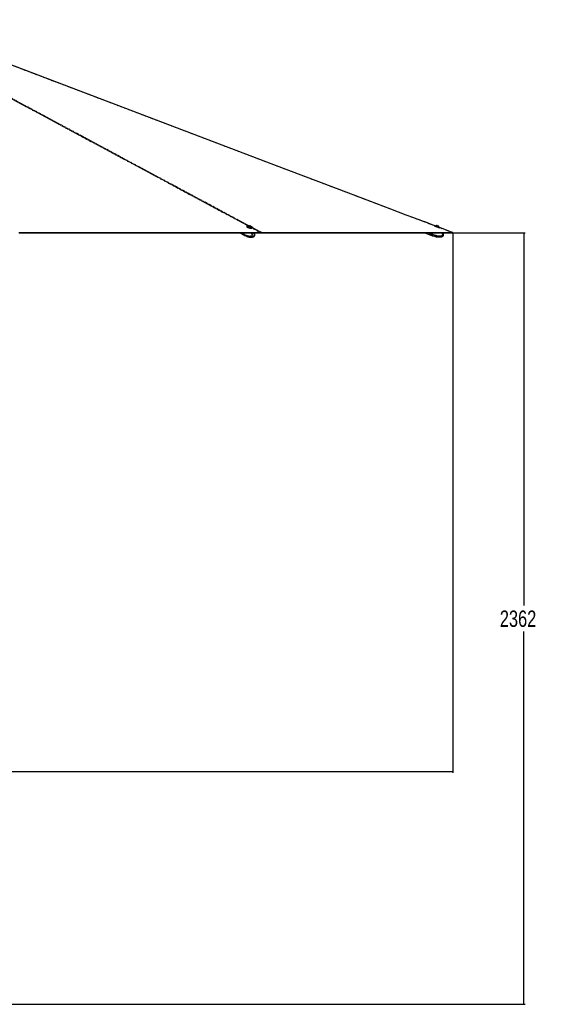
# Model space of a CAD drawing. Header units: millimetres. Extents: x 186 to 9508, y 327 to 8143.
# Tile 22 of 53: x 3429 to 5050, y 486 to 3502. Entities that reach past the tile are written whole.
import ezdxf

# ---------------------------------------------------------------- set-up
doc = ezdxf.new("R2010")
doc.units = ezdxf.units.MM
doc.linetypes.add('PHANTOM', pattern=[12.7, 6.35, -1.27, 1.27, -1.27, 1.27, -1.27])
doc.layers.add('COMPONENT_GEOMETRY', color=7, linetype='Continuous')
doc.styles.add('SLDTEXTSTYLE0', font='TXT', dxfattribs={"width": 0.75})
doc.dimstyles.new('SLDDIMSTYLE0', dxfattribs={"dimtxt": 50, "dimasz": 3.302, "dimexe": 0, "dimexo": 0.0625, "dimgap": 12.5, "dimtad": 0, "dimtih": 1, "dimtoh": 1, "dimdec": 0, "dimrnd": 1e-09, "dimzin": 12, "dimdsep": 46, "dimtxsty": 'SLDTEXTSTYLE0', "dimsah": 1, "dimcen": 0.09, "dimadec": 0, "dimazin": 3, "dimtfac": 1, "dimtdec": 0, "dimtofl": 0, "dimtmove": 0, "dimatfit": 3, "dimfxl": 1, "dimfrac": 2, "dimtolj": 1, "dimtzin": 12, "dimarcsym": 0})

# ---------------------------------------------------------------- blocks, each defined once
blk = doc.blocks.new('_D_3')
at = {"layer": 'COMPONENT_GEOMETRY', "color": 7}
for p, q in [((4755.7, 2848.8), (4975.9, 2848.8)), ((4972.7, 2848.8), (4972.7, 1707.3)), ((4972.7, 486.5), (4972.7, 1627.9)), ((1272.6, 486.5), (4975.9, 486.5))]:
    blk.add_line(p, q, dxfattribs=at)
for points in [[(4972.7, 2848.8), (4972.2, 2845.5), (4973.2, 2845.5)], [(4972.7, 486.5), (4973.2, 489.8), (4972.2, 489.8)]]:
    blk.add_solid(points, dxfattribs=at)
at = {"layer": 'COMPONENT_GEOMETRY', "color": 7, "insert": (4898.8, 1692.4), "char_height": 50, "attachment_point": 1, "style": 'SLDTEXTSTYLE0'}
blk.add_mtext('2362', dxfattribs=at)
blk = doc.blocks.new('_D_5')
at = {"layer": 'COMPONENT_GEOMETRY', "color": 7}
for p, q in [((4754.8, 2848.3), (4754.8, 1195)), ((1257.8, 649.4), (1257.8, 1201.4)), ((1257.8, 1198.2), (2932.4, 1198.2)), ((4754.8, 1198.2), (3080.2, 1198.2))]:
    blk.add_line(p, q, dxfattribs=at)
for points in [[(1257.8, 1198.2), (1261.1, 1197.7), (1261.1, 1198.7)], [(4754.8, 1198.2), (4751.5, 1198.7), (4751.5, 1197.7)]]:
    blk.add_solid(points, dxfattribs=at)
at = {"layer": 'COMPONENT_GEOMETRY', "color": 7, "insert": (2932.4, 1223), "char_height": 50, "attachment_point": 1, "style": 'SLDTEXTSTYLE0'}
blk.add_mtext('3497', dxfattribs=at)

msp = doc.modelspace()

# ---------------------------------------------------------------- linework, layer by layer
at = {"color": 7, "linetype": 'Continuous', "lineweight": 25}
for p, q in [((4124.64, 2869.73), (4124.24, 2868.23)), ((4128.61, 2869.1), (4128.55, 2868.9)), ((4132.22, 2870.66), (4133.54, 2870.61)), ((4132.47, 2870.16), (4132.22, 2870.66)), ((4134.03, 2869.61), (4132.47, 2870.16)), ((4133.34, 2869.86), (4133.54, 2870.61)), ((4133.54, 2870.61), (4135.1, 2870.07)), ((4135.35, 2869.57), (4134.03, 2869.61)), ((4134.97, 2869.58), (4135.1, 2870.07)), ((4135.1, 2870.07), (4135.35, 2869.57)), ((4137.74, 2866.48), (4137.79, 2866.68)), ((4141.29, 2864.26), (4141.56, 2865.27)), ((4715.21, 2863.51), (4699.18, 2869.49)), ((4699.63, 2871.24), (4699.39, 2870.6)), ((4699.88, 2871.36), (4715.9, 2865.38)), ((4703.52, 2870.24), (4703.44, 2870.03)), ((4703.52, 2870.24), (4712.41, 2866.92)), ((4706.57, 2871.63), (4711.02, 2869.97)), ((4711.02, 2869.97), (4711.02, 2869.97)), ((4712.34, 2866.71), (4712.42, 2866.92)), ((4712.41, 2866.92), (4712.42, 2866.92)), ((4715.75, 2864.39), (4716.02, 2865.13)), ((3507.78, 2848.78), (3506.13, 2848.78)), ((4103.26, 2848.78), (4116.26, 2841.92)), ((4115.32, 2848.78), (4114.44, 2845.47)), ((4115.44, 2848.78), (4114.56, 2845.45)), ((4115.77, 2844.78), (4116.82, 2848.78)), ((4115.77, 2844.78), (4115.77, 2844.77)), ((4116.46, 2841.81), (4117.59, 2841.22)), ((4117.64, 2841.19), (4121.4, 2839.39)), ((4121.33, 2839.46), (4121.23, 2839.46)), ((4121.64, 2839.34), (4123.7, 2838.54)), ((4125.06, 2837.96), (4126.04, 2837.67)), ((4126.04, 2837.67), (4127.82, 2837.15)), ((4145.18, 2837.25), (4145.39, 2837.34)), ((4145.39, 2837.34), (4145.75, 2837.5)), ((4168.7, 2848.78), (4168.69, 2848.78)), ((4354.28, 2848.78), (4350.26, 2848.78)), ((4669.28, 2848.78), (4687.39, 2842.03)), ((4688.07, 2843.85), (4687.39, 2842.03)), ((4687.67, 2841.92), (4689.26, 2841.33)), ((4688.93, 2846.16), (4688.07, 2843.85)), ((4689.91, 2848.78), (4688.93, 2846.16)), ((4689.26, 2841.33), (4692.6, 2840.22)), ((4690.81, 2845.46), (4692.05, 2848.78)), ((4690.81, 2845.46), (4690.81, 2845.46)), ((4692.77, 2840.13), (4694.37, 2840.14)), ((4695.71, 2840.02), (4698.62, 2839.22)), ((4699.79, 2838.65), (4701.09, 2837.83)), ((4701.26, 2837.77), (4701.09, 2837.83))]:
    msp.add_line(p, q, dxfattribs=at)
at = {"color": 8, "linetype": 'PHANTOM', "lineweight": 18}
for p, q in [((4138.83, 2864.45), (4138.26, 2864.76)), ((4141.52, 2865.13), (4170.13, 2849.76)), ((4716.02, 2865.13), (4699.63, 2871.24)), ((4702.99, 2868.28), (4712.09, 2864.88)), ((4114.74, 2843.17), (4104.11, 2848.78)), ((4114.44, 2845.47), (4108.18, 2848.78)), ((4114.64, 2845.37), (4115.54, 2848.78)), ((4115.77, 2844.77), (4114.64, 2845.37)), ((4114.94, 2843.06), (4116.01, 2842.5)), ((4116.01, 2842.5), (4116.07, 2842.46)), ((4166.18, 2849.76), (4140.6, 2863.51)), ((4688.07, 2843.85), (4674.86, 2848.78)), ((4688.93, 2846.16), (4681.9, 2848.78)), ((4688.35, 2843.75), (4687.67, 2841.92)), ((4688.35, 2843.75), (4689.21, 2846.05)), ((4688.35, 2843.75), (4689.86, 2843.19)), ((4688.93, 2846.16), (4689.21, 2846.05)), ((4689.21, 2846.05), (4690.23, 2848.78)), ((4690.81, 2845.46), (4689.21, 2846.05)), ((4689.94, 2843.15), (4689.26, 2841.33)), ((4689.86, 2843.19), (4689.94, 2843.15)), ((4753.68, 2849.76), (4715.25, 2864.36))]:
    msp.add_line(p, q, dxfattribs=at)
at = {"color": 8, "linetype": 'PHANTOM', "lineweight": 18, "flags": 128}
for points in [[(4127.26, 2870.67), (3402.33, 3260.14), (3302.31, 3313.88), (3202.29, 3367.62), (3102.28, 3421.37), (3002.28, 3475.12), (2952.91, 3501.68)], [(4699.74, 2870.25), (3673.4, 3260.14), (3531.94, 3313.88), (3390.48, 3367.62), (3249.02, 3421.37), (3107.56, 3475.12), (3044.67, 3499.02)], [(4114.56, 2845.45), (4114.56, 2845.44), (4114.57, 2845.43), (4114.58, 2845.41), (4114.61, 2845.39), (4114.64, 2845.37)], [(4116.07, 2842.46), (4116.87, 2841.68), (4117.64, 2841.19)], [(4118.36, 2840.89), (4117.81, 2841.11), (4117.59, 2841.22)]]:
    msp.add_lwpolyline(points, dxfattribs=at)
at = {"color": 7, "linetype": 'Continuous', "lineweight": 25, "flags": 128}
for points in [[(4699.39, 2870.6), (4697.47, 2871.33), (4686.7, 2875.42), (4676.93, 2879.13), (4668.85, 2882.2), (4661.62, 2884.95), (4655.15, 2887.41), (4648.79, 2889.82), (4642.39, 2892.26), (4635.94, 2894.7), (4612.57, 2903.58), (4588.69, 2912.65), (4564.72, 2921.76), (4436.28, 2970.55), (4206.92, 3057.68), (3797.36, 3213.26), (3276.09, 3411.29), (3046.74, 3498.43), (3045.19, 3499.01)], [(4124.24, 2868.23), (4124.23, 2867.99), (4124.48, 2867.48), (4125.06, 2866.91), (4125.96, 2866.3), (4127.13, 2865.68), (4128.53, 2865.08), (4130.11, 2864.51), (4131.78, 2864), (4133.5, 2863.57), (4135.18, 2863.25), (4136.76, 2863.03), (4138.18, 2862.94), (4139.37, 2862.98), (4139.42, 2862.98)], [(4138.35, 2862.82), (4138, 2862.82), (4136.62, 2862.91), (4135.08, 2863.12), (4133.43, 2863.44), (4131.76, 2863.86), (4130.12, 2864.35), (4128.58, 2864.91), (4127.21, 2865.5), (4126.06, 2866.11), (4125.19, 2866.7), (4124.62, 2867.26), (4124.48, 2867.47)], [(4141.56, 2865.27), (4141.29, 2864.9), (4140.68, 2864.63), (4139.76, 2864.47), (4138.57, 2864.44), (4137.16, 2864.53), (4135.58, 2864.75), (4133.89, 2865.07), (4132.18, 2865.5), (4130.5, 2866.01), (4128.93, 2866.58), (4127.53, 2867.18), (4126.35, 2867.8), (4125.46, 2868.41), (4124.87, 2868.98), (4124.63, 2869.49), (4124.64, 2869.73)], [(4130.29, 2870.44), (4129.93, 2870.49), (4128.46, 2870.64), (4127.18, 2870.67), (4126.15, 2870.58), (4125.4, 2870.37), (4124.97, 2870.05), (4124.87, 2869.63), (4125.11, 2869.13), (4125.68, 2868.57), (4126.56, 2867.98), (4127.7, 2867.38), (4129.07, 2866.78), (4130.61, 2866.23), (4132.25, 2865.73), (4133.93, 2865.32), (4135.57, 2865), (4137.11, 2864.79), (4138.5, 2864.7), (4139.66, 2864.73), (4140.56, 2864.88), (4141.15, 2865.15), (4141.42, 2865.52), (4141.34, 2865.98), (4140.94, 2866.51), (4140.21, 2867.09), (4139.19, 2867.69), (4139.19, 2867.69)], [(4128.68, 2869.24), (4128.6, 2868.96), (4128.85, 2868.57), (4129.41, 2868.14), (4130.25, 2867.68), (4131.32, 2867.25), (4132.52, 2866.86), (4133.77, 2866.55), (4134.99, 2866.33), (4136.06, 2866.24)], [(4135.22, 2869.29), (4135.8, 2869.32), (4136.07, 2869.48), (4136, 2869.74), (4135.59, 2870.05), (4134.9, 2870.37), (4134.05, 2870.65), (4133.15, 2870.85), (4132.35, 2870.94), (4131.77, 2870.9), (4131.5, 2870.75), (4131.57, 2870.49), (4131.98, 2870.18), (4132.67, 2869.86), (4133.52, 2869.57), (4134.42, 2869.37), (4135.22, 2869.29)], [(4136.06, 2866.24), (4136.93, 2866.26), (4137.52, 2866.41), (4137.79, 2866.67), (4137.79, 2866.84)], [(4139.19, 2867.69), (4137.93, 2868.3), (4136.99, 2868.68)], [(3426.56, 2849.76), (3430.44, 2849.76), (3438.19, 2849.76), (3442.07, 2849.76), (3449.83, 2849.76), (3453.71, 2849.76), (3461.47, 2849.76), (3465.35, 2849.76), (3469.23, 2849.76), (3476.99, 2849.76), (3480.87, 2849.76), (3488.63, 2849.76), (3492.51, 2849.76), (3500.26, 2849.76), (3504.14, 2849.76), (3511.9, 2849.76), (3515.78, 2849.76), (3519.66, 2849.76), (3527.42, 2849.76), (3531.3, 2849.76), (3539.06, 2849.76), (3542.94, 2849.76), (3550.7, 2849.76), (3554.58, 2849.76), (3562.33, 2849.76), (3566.21, 2849.76), (3570.09, 2849.76), (3577.85, 2849.76), (3581.73, 2849.76), (3589.49, 2849.76), (3593.37, 2849.76), (3601.13, 2849.76), (3605.01, 2849.76), (3608.89, 2849.76), (3616.65, 2849.76), (3620.53, 2849.76), (3628.28, 2849.76), (3632.16, 2849.76), (3639.92, 2849.76), (3643.8, 2849.76), (3651.56, 2849.76), (3655.44, 2849.76), (3659.32, 2849.76), (3667.08, 2849.76), (3670.96, 2849.76), (3678.72, 2849.76), (3682.6, 2849.76), (3690.35, 2849.76), (3694.23, 2849.76), (3701.99, 2849.76), (3705.87, 2849.76), (3709.75, 2849.76), (3717.51, 2849.76), (3721.39, 2849.76), (3729.15, 2849.76), (3733.03, 2849.76), (3740.79, 2849.76), (3744.67, 2849.76), (3752.42, 2849.76), (3756.3, 2849.76), (3760.18, 2849.76), (3767.94, 2849.76), (3771.82, 2849.76), (3779.58, 2849.76), (3783.46, 2849.76), (3791.22, 2849.76), (3795.1, 2849.76), (3798.98, 2849.76), (3806.74, 2849.76), (3810.62, 2849.76), (3818.37, 2849.76), (3822.25, 2849.76), (3830.01, 2849.76), (3833.89, 2849.76), (3841.65, 2849.76), (3845.53, 2849.76), (3849.41, 2849.76), (3857.17, 2849.76), (3861.05, 2849.76), (3868.81, 2849.76), (3872.69, 2849.76), (3880.44, 2849.76), (3884.32, 2849.76), (3892.08, 2849.76), (3895.96, 2849.76), (3899.84, 2849.76), (3907.6, 2849.76), (3911.48, 2849.76), (3919.24, 2849.76), (3923.12, 2849.76), (3930.88, 2849.76), (3934.76, 2849.76), (3942.51, 2849.76), (3946.39, 2849.76), (3950.27, 2849.76), (3958.03, 2849.76), (3961.91, 2849.76), (3969.67, 2849.76), (3973.55, 2849.76), (3981.31, 2849.76), (3985.19, 2849.76), (3989.07, 2849.76), (3996.83, 2849.76), (4000.71, 2849.76), (4008.46, 2849.76), (4012.34, 2849.76), (4020.1, 2849.76), (4023.98, 2849.76), (4031.74, 2849.76), (4035.62, 2849.76), (4039.5, 2849.76), (4047.26, 2849.76), (4051.14, 2849.76), (4058.9, 2849.76), (4062.78, 2849.76), (4070.53, 2849.76), (4074.41, 2849.76), (4082.17, 2849.76), (4086.05, 2849.76), (4089.93, 2849.76), (4097.69, 2849.76), (4101.57, 2849.76), (4109.33, 2849.76), (4113.21, 2849.76), (4120.97, 2849.76), (4124.85, 2849.76), (4132.6, 2849.76), (4136.48, 2849.76), (4140.36, 2849.76), (4148.12, 2849.76), (4152, 2849.76), (4159.09, 2849.76), (4166.18, 2849.76)], [(3427.64, 2848.78), (3431.52, 2848.78), (3435.4, 2848.78), (3443.16, 2848.78), (3447.04, 2848.78), (3454.8, 2848.78), (3458.68, 2848.78), (3466.44, 2848.78), (3470.32, 2848.78), (3478.08, 2848.78), (3481.96, 2848.78), (3485.84, 2848.78), (3493.59, 2848.78), (3497.47, 2848.78), (3505.23, 2848.78), (3509.11, 2848.78), (3516.87, 2848.78), (3520.75, 2848.78), (3528.51, 2848.78), (3532.39, 2848.78), (3536.27, 2848.78), (3544.03, 2848.78), (3547.91, 2848.78), (3555.66, 2848.78), (3559.54, 2848.78), (3567.3, 2848.78), (3571.18, 2848.78), (3578.94, 2848.78), (3582.82, 2848.78), (3586.7, 2848.78), (3594.46, 2848.78), (3598.34, 2848.78), (3606.1, 2848.78), (3609.98, 2848.78), (3617.73, 2848.78), (3621.61, 2848.78), (3625.49, 2848.78), (3633.25, 2848.78), (3637.13, 2848.78), (3644.89, 2848.78), (3648.77, 2848.78), (3656.53, 2848.78), (3660.41, 2848.78), (3668.17, 2848.78), (3672.05, 2848.78), (3675.93, 2848.78), (3683.68, 2848.78), (3687.56, 2848.78), (3695.32, 2848.78), (3699.2, 2848.78), (3706.96, 2848.78), (3710.84, 2848.78), (3718.6, 2848.78), (3722.48, 2848.78), (3726.36, 2848.78), (3734.12, 2848.78), (3738, 2848.78), (3745.75, 2848.78), (3749.63, 2848.78), (3757.39, 2848.78), (3761.27, 2848.78), (3769.03, 2848.78), (3772.91, 2848.78), (3776.79, 2848.78), (3784.55, 2848.78), (3788.43, 2848.78), (3796.19, 2848.78), (3800.07, 2848.78), (3807.82, 2848.78), (3811.7, 2848.78), (3815.58, 2848.78), (3823.34, 2848.78), (3827.22, 2848.78), (3834.98, 2848.78), (3838.86, 2848.78), (3846.62, 2848.78), (3850.5, 2848.78), (3858.26, 2848.78), (3862.14, 2848.78), (3866.02, 2848.78), (3873.77, 2848.78), (3877.65, 2848.78), (3885.41, 2848.78), (3889.29, 2848.78), (3897.05, 2848.78), (3900.93, 2848.78), (3908.69, 2848.78), (3912.57, 2848.78), (3916.45, 2848.78), (3924.21, 2848.78), (3928.09, 2848.78), (3935.84, 2848.78), (3939.72, 2848.78), (3947.48, 2848.78), (3951.36, 2848.78), (3959.12, 2848.78), (3963, 2848.78), (3966.88, 2848.78), (3974.64, 2848.78), (3978.52, 2848.78), (3986.28, 2848.78), (3990.16, 2848.78), (3997.91, 2848.78), (4001.79, 2848.78), (4009.55, 2848.78), (4013.43, 2848.78), (4017.31, 2848.78), (4025.07, 2848.78), (4028.95, 2848.78), (4036.71, 2848.78), (4040.59, 2848.78), (4048.35, 2848.78), (4052.23, 2848.78), (4056.11, 2848.78), (4063.86, 2848.78), (4067.74, 2848.78), (4075.5, 2848.78), (4079.38, 2848.78), (4087.14, 2848.78), (4091.02, 2848.78), (4098.78, 2848.78), (4102.66, 2848.78), (4106.54, 2848.78), (4114.3, 2848.78), (4118.18, 2848.78), (4125.93, 2848.78), (4129.81, 2848.78), (4137.57, 2848.78), (4141.45, 2848.78), (4149.21, 2848.78), (4153.09, 2848.78), (4156.97, 2848.78), (4162.83, 2848.78), (4168.69, 2848.78)], [(4114.74, 2843.17), (4115.54, 2842.38), (4116.26, 2841.92)], [(4114.94, 2843.06), (4115.74, 2842.28), (4116.46, 2841.81)], [(4168.69, 2848.78), (4166.75, 2848.78), (4162.87, 2848.78), (4155.11, 2848.78), (4151.23, 2848.78), (4147.84, 2848.78)], [(4168.92, 2849.57), (4168.8, 2849.18), (4168.69, 2848.78)], [(4168.69, 2848.78), (4169.49, 2848.78), (4171.1, 2848.78), (4174.31, 2848.78), (4175.92, 2848.78), (4177.53, 2848.78), (4180.74, 2848.78), (4182.35, 2848.78), (4185.56, 2848.78), (4187.17, 2848.78), (4190.38, 2848.78), (4191.99, 2848.78), (4195.2, 2848.78), (4196.81, 2848.78), (4198.42, 2848.78), (4201.63, 2848.78), (4203.24, 2848.78), (4206.45, 2848.78), (4208.06, 2848.78), (4211.27, 2848.78), (4212.88, 2848.78), (4214.49, 2848.78), (4217.7, 2848.78), (4219.31, 2848.78), (4222.52, 2848.78), (4224.13, 2848.78), (4227.34, 2848.78), (4228.95, 2848.78), (4232.16, 2848.78), (4233.77, 2848.78), (4235.38, 2848.78), (4238.59, 2848.78), (4240.2, 2848.78), (4243.41, 2848.78), (4245.02, 2848.78), (4248.23, 2848.78), (4249.84, 2848.78), (4253.05, 2848.78), (4254.66, 2848.78), (4256.27, 2848.78), (4259.48, 2848.78), (4261.09, 2848.78), (4264.3, 2848.78), (4265.91, 2848.78), (4269.12, 2848.78), (4270.73, 2848.78), (4273.94, 2848.78), (4275.55, 2848.78), (4277.16, 2848.78), (4280.37, 2848.78), (4281.98, 2848.78), (4285.19, 2848.78), (4286.8, 2848.78), (4290.01, 2848.78), (4291.62, 2848.78), (4293.22, 2848.78), (4296.44, 2848.78), (4298.04, 2848.78), (4301.26, 2848.78), (4302.87, 2848.78), (4306.08, 2848.78), (4307.69, 2848.78), (4310.9, 2848.78), (4312.51, 2848.78), (4314.11, 2848.78), (4317.33, 2848.78), (4318.93, 2848.78), (4322.15, 2848.78), (4323.75, 2848.78), (4326.97, 2848.78), (4328.58, 2848.78), (4331.79, 2848.78), (4333.4, 2848.78), (4335, 2848.78), (4338.22, 2848.78), (4339.82, 2848.78), (4343.04, 2848.78), (4344.64, 2848.78), (4347.86, 2848.78), (4349.46, 2848.78), (4352.68, 2848.78), (4354.29, 2848.78), (4355.89, 2848.78), (4359.11, 2848.78), (4360.71, 2848.78), (4363.93, 2848.78), (4365.53, 2848.78), (4368.75, 2848.78), (4370.35, 2848.78), (4371.96, 2848.78), (4375.17, 2848.78), (4376.78, 2848.78), (4380, 2848.78), (4381.6, 2848.78), (4384.82, 2848.78), (4386.42, 2848.78), (4389.64, 2848.78), (4391.24, 2848.78), (4392.85, 2848.78), (4396.06, 2848.78), (4397.67, 2848.78), (4400.89, 2848.78), (4402.49, 2848.78), (4405.71, 2848.78), (4407.31, 2848.78), (4410.53, 2848.78), (4412.13, 2848.78), (4413.74, 2848.78), (4416.95, 2848.78), (4418.56, 2848.78), (4421.77, 2848.78), (4423.38, 2848.78), (4426.6, 2848.78), (4428.2, 2848.78), (4431.42, 2848.78), (4433.02, 2848.78), (4434.63, 2848.78), (4437.84, 2848.78), (4439.45, 2848.78), (4442.66, 2848.78), (4444.27, 2848.78), (4447.48, 2848.78), (4449.09, 2848.78), (4450.7, 2848.78), (4453.91, 2848.78), (4455.52, 2848.78), (4458.73, 2848.78), (4460.34, 2848.78), (4463.55, 2848.78), (4465.16, 2848.78), (4468.37, 2848.78), (4469.98, 2848.78), (4471.59, 2848.78), (4474.8, 2848.78), (4476.41, 2848.78), (4479.62, 2848.78), (4481.23, 2848.78), (4484.44, 2848.78), (4486.05, 2848.78), (4489.26, 2848.78), (4490.87, 2848.78), (4492.48, 2848.78), (4495.69, 2848.78), (4497.3, 2848.78), (4500.51, 2848.78), (4502.12, 2848.78), (4505.33, 2848.78), (4506.94, 2848.78), (4510.15, 2848.78), (4511.76, 2848.78), (4513.37, 2848.78), (4516.58, 2848.78), (4518.19, 2848.78), (4521.4, 2848.78), (4523.01, 2848.78), (4526.22, 2848.78), (4527.83, 2848.78), (4529.44, 2848.78), (4532.65, 2848.78), (4534.26, 2848.78), (4537.47, 2848.78), (4539.08, 2848.78), (4542.29, 2848.78), (4543.9, 2848.78), (4547.11, 2848.78), (4548.72, 2848.78), (4550.33, 2848.78), (4553.54, 2848.78), (4555.15, 2848.78), (4558.36, 2848.78), (4559.97, 2848.78), (4563.18, 2848.78), (4564.79, 2848.78), (4568, 2848.78), (4569.61, 2848.78), (4571.22, 2848.78), (4574.43, 2848.78), (4576.04, 2848.78), (4579.25, 2848.78), (4580.86, 2848.78), (4584.07, 2848.78), (4585.68, 2848.78), (4588.89, 2848.78), (4590.5, 2848.78), (4592.11, 2848.78), (4595.32, 2848.78), (4596.93, 2848.78), (4600.14, 2848.78), (4601.75, 2848.78), (4604.96, 2848.78), (4606.57, 2848.78), (4608.17, 2848.78), (4611.39, 2848.78), (4613, 2848.78), (4616.21, 2848.78), (4617.82, 2848.78), (4621.03, 2848.78), (4622.64, 2848.78), (4625.85, 2848.78), (4627.46, 2848.78), (4629.06, 2848.78), (4632.28, 2848.78), (4633.89, 2848.78), (4637.1, 2848.78), (4638.71, 2848.78), (4641.92, 2848.78), (4643.53, 2848.78), (4646.74, 2848.78), (4648.35, 2848.78), (4649.95, 2848.78), (4653.17, 2848.78), (4654.78, 2848.78), (4657.99, 2848.78), (4659.6, 2848.78), (4662.81, 2848.78), (4664.42, 2848.78), (4667.63, 2848.78), (4669.24, 2848.78), (4670.84, 2848.78), (4674.06, 2848.78), (4675.66, 2848.78), (4678.88, 2848.78), (4680.49, 2848.78), (4683.7, 2848.78), (4685.31, 2848.78), (4688.52, 2848.78), (4690.13, 2848.78), (4691.73, 2848.78), (4694.95, 2848.78), (4696.55, 2848.78), (4699.77, 2848.78), (4701.38, 2848.78), (4704.59, 2848.78), (4706.2, 2848.78), (4707.8, 2848.78), (4711.02, 2848.78), (4712.62, 2848.78), (4715.84, 2848.78), (4717.44, 2848.78), (4720.66, 2848.78), (4722.27, 2848.78), (4725.48, 2848.78), (4727.09, 2848.78), (4728.69, 2848.78), (4731.91, 2848.78), (4733.51, 2848.78), (4736.73, 2848.78), (4738.33, 2848.78), (4741.55, 2848.78), (4743.16, 2848.78), (4746.37, 2848.78), (4747.98, 2848.78), (4749.58, 2848.78), (4752.01, 2848.78), (4754.44, 2848.78)], [(4170.13, 2849.76), (4170.93, 2849.76), (4174.14, 2849.76), (4175.75, 2849.76), (4178.96, 2849.76), (4180.57, 2849.76), (4183.78, 2849.76), (4185.39, 2849.76), (4188.61, 2849.76), (4190.21, 2849.76), (4191.82, 2849.76), (4195.03, 2849.76), (4196.64, 2849.76), (4199.85, 2849.76), (4201.46, 2849.76), (4204.67, 2849.76), (4206.28, 2849.76), (4207.89, 2849.76), (4211.1, 2849.76), (4212.71, 2849.76), (4215.92, 2849.76), (4217.53, 2849.76), (4220.74, 2849.76), (4222.35, 2849.76), (4225.56, 2849.76), (4227.17, 2849.76), (4228.78, 2849.76), (4231.99, 2849.76), (4233.6, 2849.76), (4236.81, 2849.76), (4238.42, 2849.76), (4241.63, 2849.76), (4243.24, 2849.76), (4246.45, 2849.76), (4248.06, 2849.76), (4249.67, 2849.76), (4252.88, 2849.76), (4254.49, 2849.76), (4257.7, 2849.76), (4259.31, 2849.76), (4262.52, 2849.76), (4264.13, 2849.76), (4267.34, 2849.76), (4268.95, 2849.76), (4270.56, 2849.76), (4273.77, 2849.76), (4275.38, 2849.76), (4278.59, 2849.76), (4280.2, 2849.76), (4283.41, 2849.76), (4285.02, 2849.76), (4286.62, 2849.76), (4289.84, 2849.76), (4291.45, 2849.76), (4294.66, 2849.76), (4296.27, 2849.76), (4299.48, 2849.76), (4301.09, 2849.76), (4304.3, 2849.76), (4305.91, 2849.76), (4307.51, 2849.76), (4310.73, 2849.76), (4312.33, 2849.76), (4315.55, 2849.76), (4317.16, 2849.76), (4320.37, 2849.76), (4321.98, 2849.76), (4325.19, 2849.76), (4326.8, 2849.76), (4328.4, 2849.76), (4331.62, 2849.76), (4333.22, 2849.76), (4336.44, 2849.76), (4338.04, 2849.76), (4341.26, 2849.76), (4342.87, 2849.76), (4346.08, 2849.76), (4347.69, 2849.76), (4349.29, 2849.76), (4352.51, 2849.76), (4354.11, 2849.76), (4357.33, 2849.76), (4358.93, 2849.76), (4362.15, 2849.76), (4363.76, 2849.76), (4365.36, 2849.76), (4368.58, 2849.76), (4370.18, 2849.76), (4373.4, 2849.76), (4375, 2849.76), (4378.22, 2849.76), (4379.82, 2849.76), (4383.04, 2849.76), (4384.64, 2849.76), (4386.25, 2849.76), (4389.47, 2849.76), (4391.07, 2849.76), (4394.29, 2849.76), (4395.89, 2849.76), (4399.11, 2849.76), (4400.71, 2849.76), (4403.93, 2849.76), (4405.53, 2849.76), (4407.14, 2849.76), (4410.35, 2849.76), (4411.96, 2849.76), (4415.18, 2849.76), (4416.78, 2849.76), (4420, 2849.76), (4421.6, 2849.76), (4424.82, 2849.76), (4426.42, 2849.76), (4428.03, 2849.76), (4431.24, 2849.76), (4432.85, 2849.76), (4436.07, 2849.76), (4437.67, 2849.76), (4440.89, 2849.76), (4442.49, 2849.76), (4444.1, 2849.76), (4447.31, 2849.76), (4448.92, 2849.76), (4452.13, 2849.76), (4453.74, 2849.76), (4456.95, 2849.76), (4458.56, 2849.76), (4461.78, 2849.76), (4463.38, 2849.76), (4464.99, 2849.76), (4468.2, 2849.76), (4469.81, 2849.76), (4473.02, 2849.76), (4474.63, 2849.76), (4477.84, 2849.76), (4479.45, 2849.76), (4482.67, 2849.76), (4484.27, 2849.76), (4485.88, 2849.76), (4489.09, 2849.76), (4490.7, 2849.76), (4493.91, 2849.76), (4495.52, 2849.76), (4498.73, 2849.76), (4500.34, 2849.76), (4503.55, 2849.76), (4505.16, 2849.76), (4506.77, 2849.76), (4509.98, 2849.76), (4511.59, 2849.76), (4514.8, 2849.76), (4516.41, 2849.76), (4519.62, 2849.76), (4521.23, 2849.76), (4522.84, 2849.76), (4526.05, 2849.76), (4527.66, 2849.76), (4530.87, 2849.76), (4532.48, 2849.76), (4535.69, 2849.76), (4537.3, 2849.76), (4540.51, 2849.76), (4542.12, 2849.76), (4543.73, 2849.76), (4546.94, 2849.76), (4548.55, 2849.76), (4551.76, 2849.76), (4553.37, 2849.76), (4556.58, 2849.76), (4558.19, 2849.76), (4561.4, 2849.76), (4563.01, 2849.76), (4564.62, 2849.76), (4567.83, 2849.76), (4569.44, 2849.76), (4572.65, 2849.76), (4574.26, 2849.76), (4577.47, 2849.76), (4579.08, 2849.76), (4582.29, 2849.76), (4583.9, 2849.76), (4585.51, 2849.76), (4588.72, 2849.76), (4590.33, 2849.76), (4593.54, 2849.76), (4595.15, 2849.76), (4598.36, 2849.76), (4599.97, 2849.76), (4601.58, 2849.76), (4604.79, 2849.76), (4606.4, 2849.76), (4609.61, 2849.76), (4611.22, 2849.76), (4614.43, 2849.76), (4616.04, 2849.76), (4619.25, 2849.76), (4620.86, 2849.76), (4622.47, 2849.76), (4625.68, 2849.76), (4627.29, 2849.76), (4630.5, 2849.76), (4632.11, 2849.76), (4635.32, 2849.76), (4636.93, 2849.76), (4640.14, 2849.76), (4641.75, 2849.76), (4643.36, 2849.76), (4646.57, 2849.76), (4648.18, 2849.76), (4651.39, 2849.76), (4653, 2849.76), (4656.21, 2849.76), (4657.82, 2849.76), (4661.03, 2849.76), (4662.64, 2849.76), (4664.24, 2849.76), (4667.46, 2849.76), (4669.07, 2849.76), (4672.28, 2849.76), (4673.89, 2849.76), (4677.1, 2849.76), (4678.71, 2849.76), (4680.31, 2849.76), (4683.53, 2849.76), (4685.13, 2849.76), (4688.35, 2849.76), (4689.96, 2849.76), (4693.17, 2849.76), (4694.78, 2849.76), (4697.99, 2849.76), (4699.6, 2849.76), (4701.2, 2849.76), (4704.42, 2849.76), (4706.02, 2849.76), (4709.24, 2849.76), (4710.85, 2849.76), (4714.06, 2849.76), (4715.67, 2849.76), (4718.88, 2849.76), (4720.49, 2849.76), (4722.09, 2849.76), (4725.31, 2849.76), (4726.91, 2849.76), (4730.13, 2849.76), (4731.74, 2849.76), (4734.95, 2849.76), (4736.56, 2849.76), (4739.77, 2849.76), (4741.38, 2849.76), (4742.98, 2849.76), (4746.2, 2849.76), (4747.8, 2849.76), (4750.74, 2849.76), (4753.68, 2849.76)], [(4754.76, 2849.57), (4750.56, 2851.16), (4735.79, 2856.77), (4722.02, 2862.01), (4715.75, 2864.39)], [(4754.44, 2848.78), (4754.6, 2849.18), (4754.76, 2849.57)]]:
    msp.add_lwpolyline(points, dxfattribs=at)
at = {"color": 7, "linetype": 'Continuous', "lineweight": 25}
for centre, radius, start, end in [((4132.61, 2865.66), 5.32, 97.80167, 137.64537), ((4132.61, 2865.66), 5.32, 12.83111, 52.67481), ((4699.81, 2871.17), 0.2, 69.5401, 159.5401), ((4707.14, 2866.34), 5.32, 96.08097, 132.87848), ((4707.14, 2866.34), 5.32, 6.20172, 42.99923), ((4715.83, 2865.2), 0.2, 339.5401, 69.5401), ((4116.92, 2844.63), 2.62, 161.11529, 213.78339), ((4687.78, 2842.2), 0.3, 159.5401, 249.5401)]:
    msp.add_arc(centre, radius, start, end, dxfattribs=at)
at = {"color": 8, "linetype": 'PHANTOM', "lineweight": 18}
for centre, radius, start, end in [((4117.12, 2844.52), 2.62, 161.11529, 213.78339), ((4688.43, 2844.02), 0.277, 165.72199, 254.61006)]:
    msp.add_arc(centre, radius, start, end, dxfattribs=at)
for points, knots in [([(2957.22, 3501.35), (2979.56, 3489.35), (3038.3, 3457.79), (3133.4, 3406.71), (3242.54, 3348.08), (3351.67, 3289.45), (3460.8, 3230.82), (3720.62, 3091.24), (3944.06, 2971.21), (4131.12, 2870.71)], [0, 0, 0, 0, 0.05707637, 0.15004306, 0.24300982, 0.33597661, 0.42894341, 0.52191021, 1, 1, 1, 1]), ([(4137.03, 2848.78), (4137.27, 2848.49), (4137.76, 2847.88), (4138.45, 2846.9), (4139.1, 2845.84), (4139.62, 2844.83), (4139.99, 2843.89), (4140.19, 2843.19), (4140.27, 2842.62), (4140.29, 2842.24), (4140.26, 2841.91), (4140.2, 2841.66), (4140.1, 2841.41), (4139.95, 2841.16), (4139.67, 2840.81), (4139.23, 2840.44), (4138.64, 2840.08), (4138.03, 2839.8), (4137.09, 2839.48), (4135.79, 2839.22), (4134.16, 2839.1), (4132.54, 2839.14), (4130.73, 2839.32), (4128.71, 2839.67), (4126.19, 2840.29), (4123.39, 2841.2), (4120.58, 2842.34), (4118.03, 2843.54), (4116.52, 2844.37), (4115.77, 2844.78)], [0, 0, 0, 0, 0.03043586, 0.06189696, 0.09378744, 0.12594524, 0.14680695, 0.1680142, 0.1777581, 0.1876918, 0.19416898, 0.20086587, 0.20637211, 0.21453799, 0.22290443, 0.24304379, 0.26374711, 0.28393157, 0.30424476, 0.35565745, 0.40765143, 0.45752578, 0.5075726, 0.5780149, 0.64867726, 0.74800199, 0.84767825, 0.92377991, 1, 1, 1, 1]), ([(4116.07, 2842.46), (4116.07, 2842.46), (4117.6, 2841.59), (4121.25, 2839.73), (4126.56, 2837.72), (4131.5, 2836.61), (4135.51, 2836.31), (4138.46, 2836.63), (4140.8, 2837.52), (4142.19, 2838.51), (4143, 2839.69), (4143.43, 2840.78), (4143.66, 2842.08), (4143.48, 2844.04), (4142.68, 2846.3), (4141.81, 2847.95), (4141.2, 2848.73), (4141.17, 2848.78)], [0, 0, 0, 0, 0.0000013, 0.1377965, 0.3239619, 0.4576013, 0.5544157, 0.6595251, 0.7050758, 0.7601872, 0.7923804, 0.8063739, 0.8397877, 0.8751045, 0.9294447, 0.9956181, 1, 1, 1, 1]), ([(4145.75, 2837.5), (4145.79, 2837.51), (4146.38, 2837.77), (4147.25, 2838.53), (4148.02, 2839.69), (4148.45, 2840.79), (4148.68, 2842.09), (4148.55, 2844.05), (4147.9, 2846.29), (4147.19, 2847.93), (4146.7, 2848.73), (4146.66, 2848.78)], [0, 0, 0, 0, 0.0130266, 0.1974722, 0.3052157, 0.3520488, 0.4638776, 0.5820749, 0.7639395, 0.9827335, 1, 1, 1, 1]), ([(4689.94, 2843.15), (4689.94, 2843.15), (4691.93, 2842.28), (4696.67, 2840.41), (4703.59, 2838.41), (4710.06, 2837.3), (4715.33, 2837), (4719.24, 2837.32), (4722.36, 2838.21), (4724.25, 2839.2), (4725.36, 2840.38), (4725.98, 2841.48), (4726.3, 2842.78), (4726.07, 2844.73), (4725.19, 2846.82), (4724.15, 2848.14), (4723.65, 2848.78)], [0, 0, 0, 0, 0.0000013, 0.1404116, 0.3301103, 0.4662859, 0.5649377, 0.6720419, 0.7184571, 0.7746144, 0.8074186, 0.8216777, 0.8557257, 0.8917127, 0.9470842, 1, 1, 1, 1]), ([(4720.05, 2848.78), (4720.12, 2848.71), (4720.51, 2848.33), (4721.18, 2847.59), (4722.04, 2846.53), (4722.71, 2845.53), (4723.19, 2844.58), (4723.43, 2843.88), (4723.54, 2843.31), (4723.56, 2842.94), (4723.51, 2842.61), (4723.43, 2842.36), (4723.28, 2842.1), (4723.08, 2841.86), (4722.69, 2841.51), (4722.1, 2841.13), (4721.31, 2840.77), (4720.48, 2840.5), (4719.21, 2840.17), (4717.47, 2839.91), (4715.29, 2839.8), (4713.13, 2839.83), (4710.71, 2840.01), (4708.02, 2840.36), (4704.66, 2840.98), (4700.93, 2841.89), (4697.19, 2843.03), (4693.81, 2844.23), (4691.81, 2845.05), (4690.81, 2845.46)], [0, 0, 0, 0, 0.0072184, 0.0394329, 0.072087, 0.1050149, 0.1263762, 0.1480913, 0.1580685, 0.1682401, 0.1748723, 0.1817296, 0.1873677, 0.1957291, 0.2042959, 0.2249175, 0.2461166, 0.2667844, 0.287584, 0.3402279, 0.3934669, 0.4445356, 0.4957808, 0.5679099, 0.6402644, 0.7419676, 0.8440307, 0.9219547, 1, 1, 1, 1])]:
    msp.add_open_spline(points, degree=3, knots=knots, dxfattribs=at)
at = {"color": 7, "linetype": 'Continuous', "lineweight": 25}
for points, knots in [([(4114.56, 2845.45), (4114.53, 2845.29), (4114.43, 2844.82), (4114.39, 2844.32), (4114.48, 2844.07), (4114.48, 2844.06)], [0, 0, 0, 0, 0.3388319, 0.9848371, 1, 1, 1, 1]), ([(4114.48, 2844.06), (4114.55, 2843.8), (4114.64, 2843.44), (4114.84, 2843.17), (4114.89, 2843.1)], [0, 0, 0, 0, 0.741216, 1, 1, 1, 1]), ([(4115.77, 2844.77), (4115.73, 2844.62), (4115.65, 2844.31), (4115.62, 2843.85), (4115.64, 2843.42), (4115.71, 2843.06), (4115.84, 2842.76), (4115.94, 2842.59), (4116, 2842.51), (4116.01, 2842.5)], [0, 0, 0, 0, 0.1727117, 0.3504341, 0.523145, 0.7008597, 0.8420721, 0.9859711, 1, 1, 1, 1]), ([(4121.21, 2839.48), (4121.21, 2839.48), (4121.19, 2839.5), (4121.32, 2839.46), (4121.54, 2839.38), (4121.64, 2839.34)], [0, 0, 0, 0, 0.14793027, 0.58267925, 1, 1, 1, 1]), ([(4123.7, 2838.54), (4123.82, 2838.49), (4124.05, 2838.4), (4124.49, 2838.21), (4124.83, 2838.06), (4125.01, 2837.98), (4125.06, 2837.96)], [0, 0, 0, 0, 0.2994697, 0.5988501, 0.9021501, 1, 1, 1, 1]), ([(4126.02, 2837.62), (4126.65, 2837.41), (4128.01, 2836.96), (4130.27, 2836.39), (4132.63, 2835.94), (4135, 2835.65), (4137.36, 2835.55), (4139.79, 2835.66), (4142.3, 2836.13), (4144.19, 2836.63), (4145.17, 2837.23), (4145.38, 2837.36)], [0, 0, 0, 0, 0.1079377, 0.235822, 0.3696459, 0.4863781, 0.6057193, 0.7348534, 0.8474862, 0.968213, 1, 1, 1, 1]), ([(4145.75, 2837.49), (4145.87, 2837.55), (4146.34, 2837.78), (4147.04, 2838.34), (4147.75, 2839.08), (4148.3, 2839.88), (4148.68, 2840.81), (4148.88, 2841.87), (4148.9, 2843.02), (4148.74, 2844.22), (4148.41, 2845.4), (4147.89, 2846.8), (4147.4, 2847.95), (4146.98, 2848.65), (4146.9, 2848.78)], [0, 0, 0, 0, 0.03423, 0.1382819, 0.2108464, 0.2821839, 0.3561639, 0.4355034, 0.5189877, 0.6096331, 0.7044685, 0.7968324, 0.9610245, 1, 1, 1, 1]), ([(4168.92, 2849.57), (4168.28, 2849.64), (4167.38, 2849.75), (4166.46, 2849.76), (4166.18, 2849.76)], [0, 0, 0, 0, 0.7007231, 1, 1, 1, 1]), ([(4170.13, 2849.76), (4169.85, 2849.75), (4169.46, 2849.72), (4169.04, 2849.61), (4168.92, 2849.57)], [0, 0, 0, 0, 0.7007216, 1, 1, 1, 1]), ([(4690.81, 2845.46), (4690.75, 2845.31), (4690.62, 2844.99), (4690.44, 2844.54), (4690.26, 2844.11), (4690.1, 2843.74), (4689.97, 2843.44), (4689.9, 2843.27), (4689.86, 2843.19), (4689.86, 2843.19)], [0, 0, 0, 0, 0.1727117, 0.3504341, 0.523145, 0.7008597, 0.8420721, 0.9859711, 1, 1, 1, 1]), ([(4692.59, 2840.16), (4692.58, 2840.16), (4692.56, 2840.17), (4692.66, 2840.15), (4692.75, 2840.13), (4692.77, 2840.13)], [0, 0, 0, 0, 0.2758876, 0.9094385, 1, 1, 1, 1]), ([(4694.37, 2840.14), (4694.49, 2840.16), (4694.72, 2840.19), (4695.2, 2840.15), (4695.55, 2840.06), (4695.71, 2840.02)], [0, 0, 0, 0, 0.33754044, 0.67554519, 1, 1, 1, 1]), ([(4698.62, 2839.22), (4698.77, 2839.18), (4699.08, 2839.09), (4699.46, 2838.9), (4699.69, 2838.75), (4699.77, 2838.67), (4699.79, 2838.65)], [0, 0, 0, 0, 0.2994697, 0.5988501, 0.9021501, 1, 1, 1, 1]), ([(4701.09, 2837.83), (4701.16, 2837.81), (4701.27, 2837.77), (4701.26, 2837.77), (4701.26, 2837.77)], [0, 0, 0, 0, 0.6444168, 1, 1, 1, 1]), ([(4701.26, 2837.78), (4701.32, 2837.76), (4703.08, 2837.31), (4706.38, 2836.8), (4710.89, 2836.3), (4714.7, 2836.23), (4717.81, 2836.46), (4720.28, 2836.91), (4722.18, 2837.5), (4723.76, 2838.24), (4725.04, 2839.13), (4725.98, 2840.21), (4726.58, 2841.37), (4726.9, 2842.88), (4726.72, 2844.49), (4726.16, 2846.12), (4725.46, 2847.5), (4724.83, 2848.38), (4724.54, 2848.78)], [0, 0, 0, 0, 0.0047903, 0.1557563, 0.2848359, 0.3925115, 0.4803971, 0.550942, 0.6068008, 0.6506317, 0.6996027, 0.7385512, 0.7716905, 0.8103362, 0.8684067, 0.9080075, 0.9571303, 1, 1, 1, 1]), ([(4754.76, 2849.57), (4754.51, 2849.64), (4754.17, 2849.75), (4753.79, 2849.76), (4753.68, 2849.76)], [0, 0, 0, 0, 0.7007231, 1, 1, 1, 1])]:
    msp.add_open_spline(points, degree=3, knots=knots, dxfattribs=at)

# ---------------------------------------------------------------- dimensions: what is measured, and where the dimension line sits
at = {"layer": 'COMPONENT_GEOMETRY', "color": 7}
dim = msp.add_linear_dim(base=(4754.76, 1198.2), p1=(1257.81, 648.12), p2=(4754.76, 2849.57), dimstyle='SLDDIMSTYLE0', dxfattribs=at)
dim.commit()
dim.dimension.update_dxf_attribs({"geometry": '_D_5', "text_midpoint": (3006.28, 1198.2), "dimtype": 160})
dim = msp.add_linear_dim(base=(4972.68, 2848.78), p1=(1271.29, 486.47), p2=(4754.44, 2848.78), angle=90, dimstyle='SLDDIMSTYLE0', dxfattribs=at)
dim.commit()
dim.dimension.update_dxf_attribs({"geometry": '_D_3', "text_midpoint": (4972.68, 1667.63), "dimtype": 160})

doc.saveas('drawing.dxf')
